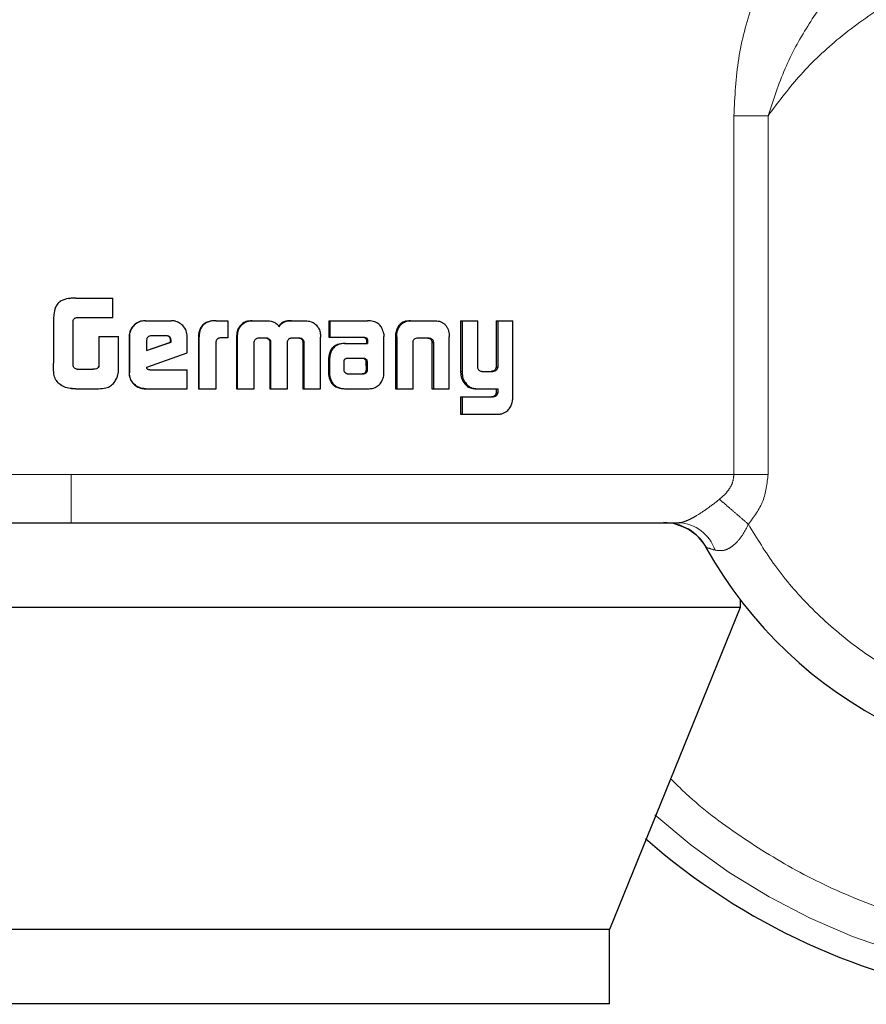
# Model space of a CAD drawing. Header units: millimetres. Extents: x 25 to 243, y 63 to 146.
# Tile 37 of 70: x 162.834 to 163.746, y 62.965 to 64.026. Entities that reach past the tile are written whole.
import ezdxf

# ---------------------------------------------------------------- set-up
doc = ezdxf.new("R2010")
doc.units = ezdxf.units.MM
doc.linetypes.add('PHANTOM', pattern=[12.7, 6.35, -1.27, 1.27, -1.27, 1.27, -1.27])

msp = doc.modelspace()

# ---------------------------------------------------------------- linework, layer by layer
at = {"color": 8, "linetype": 'PHANTOM', "lineweight": 18}
for p, q in [((163.6032, 63.9223), (163.6032, 63.5361)), ((163.6401, 63.9223), (163.6032, 63.9223)), ((163.6401, 63.5361), (163.6401, 63.9223)), ((163.2401, 63.6841), (163.2387, 63.6841)), ((163.278, 63.6779), (163.2795, 63.6779)), ((163.1666, 63.6598), (163.1677, 63.6598)), ((163.205, 63.6605), (163.2063, 63.6605)), ((163.3088, 63.6469), (163.3105, 63.6469)), ((163.3433, 63.6197), (163.3451, 63.6197)), ((162.8894, 63.5361), (161.8831, 63.5361)), ((163.6032, 63.5361), (162.8894, 63.5361)), ((163.6032, 63.5361), (163.6401, 63.5361))]:
    msp.add_line(p, q, dxfattribs=at)
at = {"color": 7, "linetype": 'Continuous', "lineweight": 25}
for p, q in [((162.8894, 63.7258), (162.8872, 63.7253)), ((162.8944, 63.726), (162.8894, 63.7258)), ((162.8944, 63.726), (162.8944, 63.726)), ((162.8944, 63.726), (162.9341, 63.726)), ((162.9341, 63.7049), (162.9341, 63.726)), ((162.8952, 63.7049), (162.9341, 63.7049)), ((162.8703, 63.7018), (162.8703, 63.6559)), ((162.8914, 63.6534), (162.8914, 63.7009)), ((162.969, 63.7016), (162.9693, 63.7016)), ((162.9693, 63.7016), (162.9971, 63.7016)), ((163.045, 63.7016), (163.0456, 63.7016)), ((163.0456, 63.7016), (163.0581, 63.7016)), ((163.0581, 63.7016), (163.0581, 63.683)), ((163.0706, 63.6939), (163.0698, 63.6939)), ((163.0843, 63.7016), (163.0851, 63.7016)), ((163.0851, 63.7016), (163.0991, 63.7016)), ((163.1266, 63.7016), (163.1275, 63.7016)), ((163.1275, 63.7016), (163.1414, 63.7016)), ((163.1669, 63.7016), (163.1669, 63.684)), ((163.1669, 63.7016), (163.168, 63.7016)), ((163.168, 63.7016), (163.168, 63.684)), ((163.168, 63.7016), (163.2085, 63.7016)), ((163.255, 63.7016), (163.2565, 63.7016)), ((163.2565, 63.7016), (163.2805, 63.7016)), ((163.3088, 63.7016), (163.3088, 63.6469)), ((163.3088, 63.7016), (163.3105, 63.7016)), ((163.3105, 63.7016), (163.3105, 63.6469)), ((163.3105, 63.7016), (163.3274, 63.7016)), ((163.3274, 63.6528), (163.3274, 63.7016)), ((163.347, 63.7016), (163.347, 63.6516)), ((163.347, 63.7016), (163.3489, 63.7016)), ((163.3489, 63.7016), (163.3489, 63.6516)), ((163.3489, 63.7016), (163.3653, 63.7016)), ((163.3653, 63.6209), (163.3653, 63.7016)), ((162.9192, 63.6844), (162.9192, 63.6537)), ((162.9192, 63.6844), (162.9193, 63.6844)), ((162.9193, 63.6844), (162.9193, 63.6537)), ((162.9193, 63.6844), (162.9404, 63.6844)), ((162.9404, 63.6531), (162.9404, 63.6844)), ((162.9518, 63.6843), (162.952, 63.6843)), ((162.9518, 63.6843), (162.9518, 63.6456)), ((162.952, 63.6843), (162.952, 63.6456)), ((162.9919, 63.6853), (162.9757, 63.6853)), ((163.0143, 63.6668), (163.0143, 63.6843)), ((163.0264, 63.6828), (163.0264, 63.6283)), ((163.0264, 63.6828), (163.0269, 63.6828)), ((163.0269, 63.6828), (163.0269, 63.6283)), ((163.0581, 63.683), (163.0501, 63.683)), ((163.0675, 63.684), (163.0675, 63.6283)), ((163.0675, 63.684), (163.0682, 63.684)), ((163.0682, 63.684), (163.0682, 63.6283)), ((163.0914, 63.683), (163.1003, 63.683)), ((163.127, 63.683), (163.1349, 63.683)), ((163.1579, 63.6283), (163.158, 63.684)), ((163.1669, 63.684), (163.168, 63.684)), ((163.168, 63.684), (163.2049, 63.684)), ((163.2262, 63.6455), (163.2263, 63.6844)), ((163.2387, 63.6841), (163.2387, 63.6283)), ((163.2389, 63.6875), (163.2403, 63.6875)), ((163.2401, 63.6841), (163.2401, 63.6283)), ((163.2631, 63.683), (163.2739, 63.683)), ((163.2964, 63.6875), (163.2967, 63.6841)), ((163.2967, 63.6283), (163.2967, 63.6841)), ((162.9705, 63.6803), (162.9705, 63.6695)), ((162.9705, 63.6695), (162.9969, 63.6784)), ((162.9705, 63.6696), (162.9965, 63.6784)), ((162.9969, 63.6802), (162.9965, 63.6802)), ((162.9965, 63.6784), (162.9965, 63.6802)), ((162.9969, 63.6784), (162.9965, 63.6784)), ((162.9969, 63.6784), (162.9969, 63.6802)), ((163.0454, 63.6283), (163.0454, 63.6791)), ((163.0865, 63.6283), (163.0863, 63.6775)), ((163.1033, 63.6783), (163.1033, 63.6283)), ((163.1033, 63.6783), (163.1042, 63.6783)), ((163.1042, 63.6783), (163.1042, 63.6283)), ((163.1224, 63.6283), (163.1224, 63.6783)), ((163.1376, 63.6817), (163.1386, 63.6817)), ((163.139, 63.6775), (163.1388, 63.6283)), ((163.139, 63.6775), (163.14, 63.6775)), ((163.14, 63.6775), (163.1398, 63.6283)), ((163.1838, 63.6772), (163.185, 63.6772)), ((163.185, 63.6772), (163.2087, 63.6772)), ((163.2073, 63.6811), (163.2073, 63.6801)), ((163.2073, 63.6811), (163.2086, 63.6811)), ((163.2073, 63.6801), (163.2086, 63.6801)), ((163.2075, 63.6791), (163.2075, 63.6772)), ((163.2075, 63.6791), (163.2087, 63.6791)), ((163.2086, 63.6811), (163.2086, 63.6801)), ((163.2087, 63.6791), (163.2087, 63.6772)), ((163.2576, 63.6283), (163.2576, 63.679)), ((163.2779, 63.679), (163.2794, 63.679)), ((163.278, 63.6779), (163.278, 63.6283)), ((163.2795, 63.6779), (163.2795, 63.6283)), ((162.9708, 63.6515), (163.0143, 63.6668)), ((163.1865, 63.6609), (163.1857, 63.6608)), ((163.1875, 63.6609), (163.1865, 63.6609)), ((163.2038, 63.661), (163.1875, 63.6609)), ((162.9192, 63.6537), (162.9193, 63.6537)), ((163.1666, 63.6598), (163.1666, 63.6449)), ((163.1677, 63.6598), (163.1677, 63.6449)), ((163.183, 63.6573), (163.183, 63.6561)), ((163.183, 63.6561), (163.183, 63.6486)), ((163.2073, 63.6487), (163.2072, 63.6568)), ((163.2084, 63.6568), (163.2072, 63.6568)), ((163.2086, 63.6487), (163.2084, 63.6568)), ((163.347, 63.6516), (163.3489, 63.6516)), ((162.8959, 63.6493), (162.9126, 63.6493)), ((162.9518, 63.6456), (162.952, 63.6456)), ((162.9739, 63.6487), (163.0143, 63.6487)), ((163.0143, 63.6283), (163.0143, 63.6487)), ((163.1666, 63.6449), (163.1677, 63.6449)), ((163.1669, 63.6416), (163.168, 63.6416)), ((163.1875, 63.6444), (163.2028, 63.6445)), ((163.1876, 63.6444), (163.204, 63.6445)), ((163.204, 63.6445), (163.2028, 63.6445)), ((163.2076, 63.6458), (163.2063, 63.6458)), ((163.2086, 63.6487), (163.2073, 63.6487)), ((163.3319, 63.6469), (163.3437, 63.6469)), ((163.343, 63.6471), (163.3448, 63.6471)), ((163.3111, 63.6366), (163.3128, 63.6366)), ((162.8883, 63.6288), (162.8894, 63.6285)), ((162.8894, 63.6285), (162.8945, 63.6283)), ((162.8945, 63.6283), (162.8945, 63.6283)), ((162.8945, 63.6283), (162.9188, 63.6283)), ((162.9693, 63.6283), (162.969, 63.6283)), ((162.9693, 63.6283), (163.0143, 63.6283)), ((163.0264, 63.6283), (163.0269, 63.6283)), ((163.0269, 63.6283), (163.0454, 63.6283)), ((163.0675, 63.6283), (163.0682, 63.6283)), ((163.0682, 63.6283), (163.0865, 63.6283)), ((163.1033, 63.6283), (163.1042, 63.6283)), ((163.1042, 63.6283), (163.1224, 63.6283)), ((163.1388, 63.6283), (163.1398, 63.6283)), ((163.1398, 63.6283), (163.1579, 63.6283)), ((163.1847, 63.6283), (163.1859, 63.6283)), ((163.1859, 63.6283), (163.2103, 63.6283)), ((163.2387, 63.6283), (163.2401, 63.6283)), ((163.2401, 63.6283), (163.2576, 63.6283)), ((163.278, 63.6283), (163.2795, 63.6283)), ((163.2795, 63.6283), (163.2967, 63.6283)), ((163.3088, 63.6195), (163.3088, 63.6009)), ((163.3088, 63.6195), (163.3105, 63.6195)), ((163.3105, 63.6195), (163.3105, 63.6009)), ((163.3105, 63.6195), (163.3441, 63.6195)), ((163.3255, 63.6283), (163.3273, 63.6283)), ((163.3273, 63.6283), (163.3489, 63.6283)), ((163.347, 63.6283), (163.347, 63.624)), ((163.347, 63.624), (163.3489, 63.624)), ((163.3489, 63.6283), (163.3489, 63.624)), ((163.3088, 63.6009), (163.3105, 63.6009)), ((163.3105, 63.6009), (163.3497, 63.6009)), ((163.6101, 63.4012), (163.6101, 63.3927)), ((163.6101, 63.3927), (162.074, 63.3927)), ((163.6101, 63.3927), (163.4691, 63.0457)), ((163.4691, 63.0457), (162.1954, 63.0457)), ((163.4691, 62.9657), (163.4691, 63.0457)), ((163.4691, 62.9657), (162.1954, 62.9657))]:
    msp.add_line(p, q, dxfattribs=at)
for centre, radius, start, end in [((163.9825, 63.6853), 0.4685, 209.1217, 56.7142), ((163.9825, 63.6853), 0.72, 228.7799, 0), ((163.5278, 63.432), 0.0521, 29.1217, 90)]:
    msp.add_arc(centre, radius, start, end, dxfattribs=at)
at = {"color": 8, "linetype": 'PHANTOM', "lineweight": 18}
for centre, radius, start, end in [((163.9825, 63.6853), 0.6941, 227.9991, 0), ((163.5418, 63.4407), 0.0434, 18.5505, 87.0794)]:
    msp.add_arc(centre, radius, start, end, dxfattribs=at)
for points, knots in [([(163.6766, 64.1315), (163.6659, 64.1195), (163.6445, 64.0954), (163.6218, 64.0423), (163.6064, 63.9842), (163.6043, 63.943), (163.6032, 63.9223)], [0, 0, 0, 0, 0.250123, 0.49933, 0.749124, 1, 1, 1, 1]), ([(163.6189, 63.4823), (163.6281, 63.4672), (163.6473, 63.4357), (163.6852, 63.3918), (163.7321, 63.3505), (163.7889, 63.3145), (163.8546, 63.2868), (163.9274, 63.2702), (164.0044, 63.267), (164.0819, 63.2784), (164.1556, 63.3039), (164.2221, 63.3419), (164.2786, 63.3895), (164.3237, 63.4434), (164.3573, 63.5002), (164.3802, 63.5571), (164.3936, 63.6121), (164.3995, 63.6652), (164.3988, 63.7186), (164.3906, 63.7746), (164.3734, 63.8336), (164.3454, 63.8934), (164.3056, 63.9513), (164.2539, 64.0041), (164.1914, 64.0483), (164.1204, 64.0808), (164.0444, 64.0995), (163.9675, 64.1038), (163.8934, 64.0942), (163.8253, 64.073), (163.7654, 64.0426), (163.7147, 64.006), (163.6728, 63.966), (163.6507, 63.9364), (163.6401, 63.9223)], [0, 0, 0, 0, 0.024626, 0.0514547, 0.0805019, 0.1116879, 0.1448108, 0.1795312, 0.2153766, 0.2517698, 0.2880766, 0.3236733, 0.3580061, 0.3906367, 0.4212629, 0.4497184, 0.4759511, 0.4999983, 0.5240599, 0.5503076, 0.5787781, 0.6094189, 0.6420623, 0.676405, 0.7120086, 0.7483182, 0.7847099, 0.8205498, 0.8552607, 0.8883711, 0.9195433, 0.9485756, 0.9753887, 1, 1, 1, 1]), ([(163.6401, 63.9223), (163.6457, 63.9395), (163.6568, 63.9733), (163.6816, 64.0188), (163.71, 64.0588), (163.7326, 64.078), (163.7436, 64.0874)], [0, 0, 0, 0, 0.265016, 0.521285, 0.766878, 1, 1, 1, 1]), ([(164.6373, 63.6853), (164.6368, 63.6659), (164.6358, 63.6259), (164.6271, 63.5645), (164.6117, 63.4993), (164.5875, 63.4309), (164.5529, 63.3602), (164.5109, 63.296), (164.4636, 63.2393), (164.4132, 63.1903), (164.3554, 63.1453), (164.2907, 63.1058), (164.2198, 63.0733), (164.1437, 63.0489), (164.064, 63.0339), (163.9825, 63.0288), (163.901, 63.0339), (163.8213, 63.0489), (163.7453, 63.0733), (163.6742, 63.1058), (163.6098, 63.1456), (163.5635, 63.1801), (163.5407, 63.2028), (163.5351, 63.2083)], [0, 0, 0, 0, 0.038195, 0.078918, 0.122126, 0.17013, 0.221696, 0.276885, 0.320981, 0.367142, 0.415234, 0.465064, 0.516374, 0.568856, 0.622148, 0.675856, 0.729563, 0.782855, 0.835338, 0.886648, 0.936478, 0.98457, 1, 1, 1, 1]), ([(162.8894, 63.484), (162.8894, 63.4849), (162.8894, 63.4869), (162.8894, 63.5009), (162.8894, 63.5184), (162.8894, 63.5304), (162.8894, 63.5361)], [0, 0, 0, 0, 0.270257, 0.562425, 0.789735, 1, 1, 1, 1]), ([(163.5877, 63.5092), (163.59, 63.5111), (163.5942, 63.5148), (163.5992, 63.5214), (163.6026, 63.5285), (163.603, 63.5336), (163.6032, 63.5361)], [0, 0, 0, 0, 0.276698, 0.532906, 0.771964, 1, 1, 1, 1]), ([(163.6189, 63.4823), (163.6249, 63.4904), (163.6368, 63.5063), (163.639, 63.5262), (163.6401, 63.5361)], [0, 0, 0, 0, 0.500878, 1, 1, 1, 1]), ([(163.5441, 63.484), (163.5451, 63.4841), (163.5473, 63.4843), (163.5516, 63.4857), (163.5566, 63.488), (163.5643, 63.4922), (163.5751, 63.4994), (163.5834, 63.5058), (163.5877, 63.5092)], [0, 0, 0, 0, 0.118399, 0.234245, 0.350613, 0.46902, 0.720979, 1, 1, 1, 1]), ([(163.5877, 63.5092), (163.5897, 63.5075), (163.5937, 63.5041), (163.6014, 63.4974), (163.61, 63.4901), (163.616, 63.4849), (163.6189, 63.4823)], [0, 0, 0, 0, 0.246736, 0.499995, 0.753272, 1, 1, 1, 1]), ([(163.583, 63.4545), (163.5861, 63.454), (163.5908, 63.4533), (163.5976, 63.456), (163.6041, 63.4603), (163.612, 63.4689), (163.6166, 63.4777), (163.6189, 63.4823)], [0, 0, 0, 0, 0.248996, 0.369437, 0.488626, 0.733643, 1, 1, 1, 1]), ([(163.5733, 63.4573), (163.5734, 63.4573), (163.5737, 63.4572), (163.5762, 63.4565), (163.5803, 63.4553), (163.583, 63.4545)], [0, 0, 0, 0, 0.243934, 0.491199, 1, 1, 1, 1])]:
    msp.add_open_spline(points, degree=3, knots=knots, dxfattribs=at)
at = {"color": 7, "linetype": 'Continuous', "lineweight": 25}
for points, knots in [([(162.8944, 63.726), (162.8917, 63.7259), (162.8863, 63.7257), (162.8794, 63.7238), (162.8747, 63.7202), (162.8718, 63.715), (162.8705, 63.7087), (162.8704, 63.7039), (162.8703, 63.7018)], [0, 0, 0, 0, 0.202656, 0.40729, 0.523057, 0.638649, 0.845679, 1, 1, 1, 1]), ([(162.8872, 63.7255), (162.8872, 63.7255), (162.8872, 63.7255), (162.8872, 63.7255), (162.8872, 63.7255)], [0, 0, 0, 0, 0.5000006, 1, 1, 1, 1]), ([(162.8914, 63.7009), (162.8915, 63.7016), (162.8918, 63.7027), (162.8927, 63.7039), (162.8938, 63.7047), (162.8947, 63.7049), (162.8952, 63.7049)], [0, 0, 0, 0, 0.336285, 0.55041, 0.765339, 1, 1, 1, 1]), ([(162.969, 63.7016), (162.9668, 63.7014), (162.9624, 63.701), (162.9571, 63.6972), (162.9533, 63.6923), (162.9519, 63.6878), (162.9518, 63.685), (162.9518, 63.6843)], [0, 0, 0, 0, 0.241647, 0.484832, 0.698278, 0.917564, 1, 1, 1, 1]), ([(162.9693, 63.7016), (162.9671, 63.7014), (162.9627, 63.701), (162.9573, 63.6972), (162.9535, 63.6923), (162.9521, 63.6877), (162.952, 63.685), (162.952, 63.6843)], [0, 0, 0, 0, 0.242859, 0.487165, 0.701514, 0.919935, 1, 1, 1, 1]), ([(163.0143, 63.6843), (163.0141, 63.6865), (163.0137, 63.691), (163.0099, 63.6963), (163.005, 63.7001), (163.0005, 63.7015), (162.9978, 63.7016), (162.9971, 63.7016)], [0, 0, 0, 0, 0.2428, 0.48699, 0.70085, 0.920379, 1, 1, 1, 1]), ([(163.045, 63.7016), (163.0423, 63.7015), (163.038, 63.7012), (163.0325, 63.6986), (163.0292, 63.695), (163.0267, 63.6897), (163.0265, 63.6855), (163.0264, 63.6828)], [0, 0, 0, 0, 0.264533, 0.426959, 0.5904, 0.738799, 1, 1, 1, 1]), ([(163.0456, 63.7016), (163.0429, 63.7015), (163.0386, 63.7012), (163.0331, 63.6986), (163.0297, 63.695), (163.0273, 63.6896), (163.0271, 63.6854), (163.0269, 63.6828)], [0, 0, 0, 0, 0.266694, 0.429115, 0.59254, 0.740995, 1, 1, 1, 1]), ([(163.0698, 63.6939), (163.0692, 63.6927), (163.0681, 63.6906), (163.0676, 63.6872), (163.0675, 63.6851), (163.0675, 63.684)], [0, 0, 0, 0, 0.391792, 0.692706, 1, 1, 1, 1]), ([(163.0706, 63.6939), (163.0699, 63.6927), (163.0688, 63.6906), (163.0683, 63.6871), (163.0682, 63.6851), (163.0682, 63.684)], [0, 0, 0, 0, 0.395703, 0.694714, 1, 1, 1, 1]), ([(163.0843, 63.7016), (163.0821, 63.7014), (163.0782, 63.7011), (163.0731, 63.6982), (163.0709, 63.6953), (163.0698, 63.6939)], [0, 0, 0, 0, 0.384091, 0.690353, 1, 1, 1, 1]), ([(163.0706, 63.6939), (163.072, 63.6958), (163.0747, 63.6991), (163.0801, 63.7013), (163.0835, 63.7015), (163.0851, 63.7016)], [0, 0, 0, 0, 0.406326, 0.724504, 1, 1, 1, 1]), ([(163.0991, 63.7016), (163.1017, 63.7015), (163.1057, 63.7012), (163.1105, 63.6987), (163.1124, 63.6965), (163.1133, 63.6953), (163.1133, 63.6951)], [0, 0, 0, 0, 0.483239, 0.726049, 0.970008, 1, 1, 1, 1]), ([(163.1266, 63.7016), (163.1238, 63.7015), (163.1198, 63.7012), (163.1148, 63.6986), (163.1132, 63.6963), (163.1125, 63.6951)], [0, 0, 0, 0, 0.500073, 0.750189, 1, 1, 1, 1]), ([(163.1133, 63.6951), (163.1141, 63.6963), (163.1157, 63.6986), (163.1207, 63.7012), (163.1248, 63.7015), (163.1275, 63.7016)], [0, 0, 0, 0, 0.249446, 0.499546, 1, 1, 1, 1]), ([(163.1414, 63.7016), (163.1436, 63.7014), (163.1474, 63.7011), (163.1525, 63.6982), (163.1546, 63.6953), (163.1556, 63.6939)], [0, 0, 0, 0, 0.385665, 0.692126, 1, 1, 1, 1]), ([(163.1556, 63.6939), (163.1564, 63.6924), (163.1575, 63.69), (163.1579, 63.6866), (163.158, 63.6849), (163.158, 63.684)], [0, 0, 0, 0, 0.499156, 0.74951, 1, 1, 1, 1]), ([(163.2115, 63.7013), (163.211, 63.7014), (163.21, 63.7016), (163.209, 63.7016), (163.2085, 63.7016)], [0, 0, 0, 0, 0.499779, 1, 1, 1, 1]), ([(163.226, 63.6876), (163.2255, 63.6897), (163.2247, 63.6932), (163.2216, 63.6974), (163.2173, 63.7002), (163.2137, 63.7009), (163.2115, 63.7013)], [0, 0, 0, 0, 0.282937, 0.488466, 0.693697, 1, 1, 1, 1]), ([(163.255, 63.7016), (163.2525, 63.7014), (163.2485, 63.7012), (163.2437, 63.6982), (163.2406, 63.6942), (163.2394, 63.6904), (163.239, 63.688), (163.2389, 63.6875)], [0, 0, 0, 0, 0.32828, 0.51587, 0.703928, 0.942659, 1, 1, 1, 1]), ([(163.2403, 63.6875), (163.2408, 63.6896), (163.2415, 63.6933), (163.2445, 63.6976), (163.2486, 63.7005), (163.2528, 63.7015), (163.2556, 63.7016), (163.2565, 63.7016)], [0, 0, 0, 0, 0.259945, 0.44743, 0.63532, 0.880865, 1, 1, 1, 1]), ([(163.2805, 63.7016), (163.2824, 63.7015), (163.2853, 63.7014), (163.2889, 63.6999), (163.2913, 63.6983), (163.2933, 63.6961), (163.2954, 63.6926), (163.296, 63.6895), (163.2964, 63.6875)], [0, 0, 0, 0, 0.250365, 0.37569, 0.500842, 0.622429, 0.750741, 1, 1, 1, 1]), ([(162.9757, 63.6853), (162.975, 63.6852), (162.9736, 63.6851), (162.9719, 63.6839), (162.9708, 63.6824), (162.9706, 63.6811), (162.9705, 63.6804), (162.9705, 63.6803)], [0, 0, 0, 0, 0.271901, 0.519338, 0.755418, 0.965091, 1, 1, 1, 1]), ([(162.9965, 63.6802), (162.9965, 63.6811), (162.9964, 63.6824), (162.9955, 63.6839), (162.9944, 63.6848), (162.9931, 63.6852), (162.9921, 63.6853), (162.9915, 63.6853)], [0, 0, 0, 0, 0.317516, 0.474576, 0.632207, 0.786484, 1, 1, 1, 1]), ([(162.9969, 63.6802), (162.9969, 63.681), (162.9968, 63.6822), (162.9961, 63.6837), (162.9951, 63.6846), (162.9937, 63.6852), (162.9926, 63.6853), (162.9919, 63.6853)], [0, 0, 0, 0, 0.273323, 0.436222, 0.600451, 0.74961, 1, 1, 1, 1]), ([(163.0501, 63.683), (163.0495, 63.6829), (163.0482, 63.6827), (163.0467, 63.6819), (163.0458, 63.6808), (163.0454, 63.6799), (163.0454, 63.6793), (163.0454, 63.6791)], [0, 0, 0, 0, 0.278862, 0.561721, 0.735003, 0.908892, 1, 1, 1, 1]), ([(163.0864, 63.6787), (163.0867, 63.6796), (163.0871, 63.6809), (163.0884, 63.6823), (163.0898, 63.6829), (163.0909, 63.683), (163.0914, 63.683)], [0, 0, 0, 0, 0.36907, 0.567855, 0.766442, 1, 1, 1, 1]), ([(163.0994, 63.683), (163.1001, 63.6828), (163.1012, 63.6824), (163.1025, 63.6813), (163.1031, 63.6801), (163.1033, 63.679), (163.1033, 63.6784), (163.1033, 63.6783)], [0, 0, 0, 0, 0.326846, 0.527966, 0.72927, 0.942533, 1, 1, 1, 1]), ([(163.1003, 63.683), (163.101, 63.6828), (163.1021, 63.6824), (163.1033, 63.6813), (163.104, 63.6801), (163.1041, 63.679), (163.1042, 63.6784), (163.1042, 63.6783)], [0, 0, 0, 0, 0.326435, 0.52757, 0.728914, 0.941305, 1, 1, 1, 1]), ([(163.1224, 63.6783), (163.1224, 63.679), (163.1225, 63.6801), (163.1234, 63.6815), (163.1243, 63.6822), (163.1249, 63.6825), (163.1251, 63.6826)], [0, 0, 0, 0, 0.369251, 0.615226, 0.860726, 1, 1, 1, 1]), ([(163.1251, 63.6826), (163.1253, 63.6827), (163.1257, 63.6828), (163.1264, 63.683), (163.1268, 63.683), (163.127, 63.683)], [0, 0, 0, 0, 0.337612, 0.66735, 1, 1, 1, 1]), ([(163.1339, 63.683), (163.1345, 63.683), (163.1354, 63.683), (163.1367, 63.6825), (163.1373, 63.682), (163.1376, 63.6817)], [0, 0, 0, 0, 0.379898, 0.7003415, 1, 1, 1, 1]), ([(163.1349, 63.683), (163.1354, 63.683), (163.1363, 63.683), (163.1377, 63.6826), (163.1383, 63.682), (163.1386, 63.6817)], [0, 0, 0, 0, 0.344341, 0.692472, 1, 1, 1, 1]), ([(163.2036, 63.684), (163.2044, 63.6838), (163.2056, 63.6836), (163.2067, 63.6826), (163.2072, 63.6818), (163.2073, 63.6813), (163.2073, 63.6811)], [0, 0, 0, 0, 0.480039, 0.711926, 0.875262, 1, 1, 1, 1]), ([(163.2049, 63.684), (163.2053, 63.6839), (163.2061, 63.6837), (163.2072, 63.6832), (163.208, 63.6825), (163.2084, 63.6818), (163.2085, 63.6814), (163.2086, 63.6811)], [0, 0, 0, 0, 0.264972, 0.531992, 0.718666, 0.867109, 1, 1, 1, 1]), ([(163.226, 63.6876), (163.2261, 63.6873), (163.2262, 63.6866), (163.2262, 63.6856), (163.2263, 63.6848), (163.2263, 63.6844)], [0, 0, 0, 0, 0.308509, 0.616891, 1, 1, 1, 1]), ([(163.2389, 63.6875), (163.2389, 63.687), (163.2387, 63.6858), (163.2387, 63.6847), (163.2387, 63.6841)], [0, 0, 0, 0, 0.500079, 1, 1, 1, 1]), ([(163.2401, 63.6841), (163.2401, 63.6844), (163.2401, 63.6851), (163.2402, 63.6862), (163.2403, 63.6871), (163.2403, 63.6875)], [0, 0, 0, 0, 0.291996, 0.584096, 1, 1, 1, 1]), ([(163.2576, 63.679), (163.2577, 63.6796), (163.2579, 63.6807), (163.2589, 63.6818), (163.2602, 63.6827), (163.2617, 63.683), (163.2627, 63.683), (163.2631, 63.683)], [0, 0, 0, 0, 0.237906, 0.403506, 0.568025, 0.841464, 1, 1, 1, 1]), ([(163.2724, 63.683), (163.2732, 63.683), (163.2745, 63.6829), (163.2762, 63.6821), (163.2772, 63.681), (163.2777, 63.6799), (163.2778, 63.6792), (163.2779, 63.679)], [0, 0, 0, 0, 0.3450919, 0.5395509, 0.735437, 0.9070606, 1, 1, 1, 1]), ([(163.2739, 63.683), (163.2745, 63.683), (163.2757, 63.683), (163.2773, 63.6824), (163.2785, 63.6814), (163.2792, 63.6802), (163.2793, 63.6794), (163.2794, 63.679)], [0, 0, 0, 0, 0.2476676, 0.4976683, 0.672692, 0.8482039, 1, 1, 1, 1]), ([(163.0863, 63.6775), (163.0863, 63.6776), (163.0863, 63.6778), (163.0864, 63.6782), (163.0864, 63.6785), (163.0864, 63.6787)], [0, 0, 0, 0, 0.259999, 0.518893, 1, 1, 1, 1]), ([(163.1376, 63.6817), (163.138, 63.6812), (163.1387, 63.6802), (163.1389, 63.6787), (163.139, 63.6777), (163.139, 63.6775)], [0, 0, 0, 0, 0.365392, 0.814866, 1, 1, 1, 1]), ([(163.1386, 63.6817), (163.139, 63.6812), (163.1397, 63.6803), (163.1399, 63.6787), (163.1399, 63.6778), (163.14, 63.6775)], [0, 0, 0, 0, 0.3649175, 0.8119738, 1, 1, 1, 1]), ([(163.1838, 63.6772), (163.1812, 63.677), (163.1769, 63.6767), (163.1718, 63.6735), (163.1686, 63.6697), (163.1669, 63.6649), (163.1667, 63.6616), (163.1666, 63.6598)], [0, 0, 0, 0, 0.286487, 0.465488, 0.644793, 0.814105, 1, 1, 1, 1]), ([(163.185, 63.6772), (163.1823, 63.677), (163.1781, 63.6767), (163.1729, 63.6735), (163.1697, 63.6697), (163.168, 63.6649), (163.1678, 63.6615), (163.1677, 63.6598)], [0, 0, 0, 0, 0.288805, 0.467628, 0.646798, 0.815996, 1, 1, 1, 1]), ([(163.2073, 63.6801), (163.2073, 63.68), (163.2074, 63.6798), (163.2075, 63.6794), (163.2075, 63.6792), (163.2075, 63.6791)], [0, 0, 0, 0, 0.35622, 0.675618, 1, 1, 1, 1]), ([(163.2086, 63.6801), (163.2086, 63.68), (163.2087, 63.6798), (163.2087, 63.6794), (163.2087, 63.6792), (163.2087, 63.6791)], [0, 0, 0, 0, 0.359406, 0.67777, 1, 1, 1, 1]), ([(163.2779, 63.679), (163.2779, 63.6789), (163.2779, 63.6786), (163.278, 63.6783), (163.278, 63.678), (163.278, 63.6779)], [0, 0, 0, 0, 0.3571449, 0.6759437, 1, 1, 1, 1]), ([(163.2794, 63.679), (163.2794, 63.6789), (163.2795, 63.6786), (163.2795, 63.6783), (163.2795, 63.678), (163.2795, 63.6779)], [0, 0, 0, 0, 0.357352, 0.675981, 1, 1, 1, 1]), ([(163.205, 63.6605), (163.2047, 63.6606), (163.2041, 63.6609), (163.2033, 63.661), (163.2028, 63.661), (163.2026, 63.661)], [0, 0, 0, 0, 0.437638, 0.717268, 1, 1, 1, 1]), ([(163.2063, 63.6605), (163.2059, 63.6606), (163.2054, 63.6609), (163.2045, 63.661), (163.2041, 63.661), (163.2038, 63.661)], [0, 0, 0, 0, 0.435977, 0.716465, 1, 1, 1, 1]), ([(162.8753, 63.6348), (162.874, 63.6364), (162.8714, 63.6395), (162.8703, 63.6471), (162.8703, 63.6525), (162.8703, 63.6559)], [0, 0, 0, 0, 0.266934, 0.537098, 1, 1, 1, 1]), ([(162.8919, 63.6519), (162.8918, 63.6521), (162.8917, 63.6524), (162.8915, 63.6529), (162.8914, 63.6532), (162.8914, 63.6534)], [0, 0, 0, 0, 0.335065, 0.666682, 1, 1, 1, 1]), ([(162.8959, 63.6493), (162.8954, 63.6494), (162.8943, 63.6497), (162.8928, 63.6505), (162.8922, 63.6514), (162.8919, 63.6519)], [0, 0, 0, 0, 0.335109, 0.673334, 1, 1, 1, 1]), ([(162.9192, 63.6537), (162.919, 63.6528), (162.9188, 63.6516), (162.9178, 63.6504), (162.9162, 63.6495), (162.9144, 63.6493), (162.913, 63.6493), (162.9125, 63.6493)], [0, 0, 0, 0, 0.273223, 0.402331, 0.531294, 0.855192, 1, 1, 1, 1]), ([(162.9193, 63.6537), (162.9191, 63.6528), (162.9189, 63.6516), (162.9178, 63.6503), (162.9162, 63.6495), (162.9144, 63.6493), (162.913, 63.6493), (162.9126, 63.6493)], [0, 0, 0, 0, 0.275871, 0.4049, 0.533725, 0.866551, 1, 1, 1, 1]), ([(162.9385, 63.6398), (162.9389, 63.6409), (162.9398, 63.6431), (162.9404, 63.6476), (162.9404, 63.6509), (162.9404, 63.6531)], [0, 0, 0, 0, 0.259633, 0.509348, 1, 1, 1, 1]), ([(162.9739, 63.6487), (162.9733, 63.6487), (162.9725, 63.6487), (162.9716, 63.6492), (162.9712, 63.6497), (162.9709, 63.6504), (162.9708, 63.6511), (162.9708, 63.6515)], [0, 0, 0, 0, 0.368797, 0.510028, 0.608763, 0.738439, 1, 1, 1, 1]), ([(163.1857, 63.6608), (163.1854, 63.6607), (163.1847, 63.6606), (163.184, 63.66), (163.1833, 63.6591), (163.1831, 63.6581), (163.183, 63.6574), (163.183, 63.6573)], [0, 0, 0, 0, 0.216608, 0.3999, 0.583016, 0.90124, 1, 1, 1, 1]), ([(163.2072, 63.6568), (163.2072, 63.6572), (163.2072, 63.6579), (163.207, 63.6587), (163.2067, 63.6594), (163.2059, 63.6599), (163.2053, 63.6603), (163.205, 63.6605)], [0, 0, 0, 0, 0.2636108, 0.4119118, 0.5159955, 0.7407992, 1, 1, 1, 1]), ([(163.2084, 63.6568), (163.2084, 63.6572), (163.2084, 63.6579), (163.2083, 63.6587), (163.208, 63.6594), (163.2072, 63.6599), (163.2066, 63.6603), (163.2063, 63.6605)], [0, 0, 0, 0, 0.263219, 0.411022, 0.51495, 0.737382, 1, 1, 1, 1]), ([(163.3319, 63.6469), (163.3313, 63.647), (163.3302, 63.647), (163.329, 63.6478), (163.328, 63.649), (163.3275, 63.6507), (163.3274, 63.652), (163.3274, 63.6528)], [0, 0, 0, 0, 0.2316142, 0.3868703, 0.5428267, 0.7448173, 1, 1, 1, 1]), ([(163.347, 63.6516), (163.3469, 63.6508), (163.3466, 63.6496), (163.3456, 63.6483), (163.3444, 63.6474), (163.3435, 63.6472), (163.343, 63.6471)], [0, 0, 0, 0, 0.313466, 0.530398, 0.747718, 1, 1, 1, 1]), ([(163.3489, 63.6516), (163.3487, 63.6509), (163.3485, 63.6497), (163.3475, 63.6483), (163.3463, 63.6474), (163.3453, 63.6472), (163.3448, 63.6471)], [0, 0, 0, 0, 0.292503, 0.511558, 0.731221, 1, 1, 1, 1]), ([(162.9188, 63.6283), (162.9215, 63.6284), (162.926, 63.6287), (162.932, 63.6311), (162.936, 63.635), (162.9377, 63.6382), (162.9385, 63.6398)], [0, 0, 0, 0, 0.331209, 0.554459, 0.778899, 1, 1, 1, 1]), ([(162.9518, 63.6456), (162.952, 63.6434), (162.9524, 63.6389), (162.9562, 63.6335), (162.9611, 63.6298), (162.9656, 63.6284), (162.9683, 63.6283), (162.969, 63.6283)], [0, 0, 0, 0, 0.245164, 0.492131, 0.703189, 0.921916, 1, 1, 1, 1]), ([(162.9693, 63.6283), (162.9671, 63.6285), (162.9626, 63.629), (162.9572, 63.6328), (162.9534, 63.6378), (162.9521, 63.6423), (162.952, 63.6449), (162.952, 63.6456)], [0, 0, 0, 0, 0.246549, 0.494887, 0.706888, 0.924846, 1, 1, 1, 1]), ([(163.1666, 63.6449), (163.1666, 63.6443), (163.1667, 63.6432), (163.1668, 63.6421), (163.1669, 63.6416)], [0, 0, 0, 0, 0.500061, 1, 1, 1, 1]), ([(163.1669, 63.6416), (163.1675, 63.6393), (163.1685, 63.6354), (163.1724, 63.6314), (163.1773, 63.6289), (163.1816, 63.6284), (163.1844, 63.6283), (163.1847, 63.6283)], [0, 0, 0, 0, 0.283017, 0.470354, 0.656875, 0.960232, 1, 1, 1, 1]), ([(163.1677, 63.6449), (163.1677, 63.6445), (163.1677, 63.6439), (163.1678, 63.6428), (163.1679, 63.642), (163.168, 63.6416)], [0, 0, 0, 0, 0.304943, 0.610077, 1, 1, 1, 1]), ([(163.168, 63.6416), (163.1686, 63.6393), (163.1696, 63.6354), (163.1735, 63.6314), (163.1784, 63.6289), (163.1828, 63.6284), (163.1855, 63.6283), (163.1859, 63.6283)], [0, 0, 0, 0, 0.281028, 0.468274, 0.654658, 0.958996, 1, 1, 1, 1]), ([(163.183, 63.6486), (163.1831, 63.6483), (163.1831, 63.6475), (163.1836, 63.6467), (163.1839, 63.6462), (163.184, 63.6461)], [0, 0, 0, 0, 0.394755, 0.861061, 1, 1, 1, 1]), ([(163.184, 63.6461), (163.1843, 63.6458), (163.1849, 63.6452), (163.1859, 63.6447), (163.1864, 63.6446), (163.1867, 63.6445)], [0, 0, 0, 0, 0.467598, 0.730612, 1, 1, 1, 1]), ([(163.1867, 63.6445), (163.1868, 63.6445), (163.187, 63.6444), (163.1873, 63.6444), (163.1875, 63.6444), (163.1876, 63.6444)], [0, 0, 0, 0, 0.360536, 0.678061, 1, 1, 1, 1]), ([(163.2028, 63.6445), (163.2032, 63.6445), (163.2041, 63.6445), (163.2053, 63.645), (163.206, 63.6456), (163.2063, 63.6458)], [0, 0, 0, 0, 0.3395436, 0.6810044, 1, 1, 1, 1]), ([(163.204, 63.6445), (163.2045, 63.6445), (163.2053, 63.6445), (163.2066, 63.645), (163.2072, 63.6456), (163.2076, 63.6458)], [0, 0, 0, 0, 0.340338, 0.682733, 1, 1, 1, 1]), ([(163.2063, 63.6458), (163.2065, 63.6461), (163.2069, 63.6467), (163.2072, 63.6477), (163.2073, 63.6484), (163.2073, 63.6487)], [0, 0, 0, 0, 0.332426, 0.667595, 1, 1, 1, 1]), ([(163.2076, 63.6458), (163.2077, 63.6461), (163.2081, 63.6467), (163.2085, 63.6477), (163.2086, 63.6484), (163.2086, 63.6487)], [0, 0, 0, 0, 0.332269, 0.667209, 1, 1, 1, 1]), ([(163.2103, 63.6283), (163.2125, 63.6285), (163.2165, 63.629), (163.2214, 63.6324), (163.2246, 63.6369), (163.2256, 63.6404), (163.226, 63.6421)], [0, 0, 0, 0, 0.296799, 0.534182, 0.771644, 1, 1, 1, 1]), ([(163.226, 63.6421), (163.2261, 63.6425), (163.2262, 63.6431), (163.2262, 63.6443), (163.2262, 63.6451), (163.2262, 63.6455)], [0, 0, 0, 0, 0.294998, 0.589906, 1, 1, 1, 1]), ([(163.3088, 63.6469), (163.3089, 63.6456), (163.309, 63.6431), (163.3096, 63.6396), (163.3106, 63.6376), (163.3111, 63.6366)], [0, 0, 0, 0, 0.372637, 0.679195, 1, 1, 1, 1]), ([(163.3105, 63.6469), (163.3105, 63.6456), (163.3106, 63.6431), (163.3113, 63.6396), (163.3123, 63.6376), (163.3128, 63.6366)], [0, 0, 0, 0, 0.376272, 0.681046, 1, 1, 1, 1]), ([(163.343, 63.6471), (163.3428, 63.647), (163.3426, 63.647), (163.3423, 63.6469), (163.3421, 63.6469), (163.3419, 63.6469)], [0, 0, 0, 0, 0.357193, 0.677681, 1, 1, 1, 1]), ([(163.3448, 63.6471), (163.3446, 63.647), (163.3444, 63.647), (163.3441, 63.6469), (163.3439, 63.6469), (163.3437, 63.6469)], [0, 0, 0, 0, 0.359518, 0.678887, 1, 1, 1, 1]), ([(162.8945, 63.6283), (162.8918, 63.6284), (162.887, 63.6285), (162.8801, 63.6304), (162.8768, 63.6334), (162.8753, 63.6348)], [0, 0, 0, 0, 0.383468, 0.700504, 1, 1, 1, 1]), ([(162.8858, 63.629), (162.8858, 63.629), (162.8858, 63.629), (162.8858, 63.629), (162.8858, 63.629)], [0, 0, 0, 0, 0.499853, 1, 1, 1, 1]), ([(163.3111, 63.6366), (163.3127, 63.6344), (163.3152, 63.6308), (163.3207, 63.6285), (163.3239, 63.6284), (163.3255, 63.6283)], [0, 0, 0, 0, 0.4293077, 0.7161945, 1, 1, 1, 1]), ([(163.3128, 63.6366), (163.3144, 63.6344), (163.3169, 63.6307), (163.3225, 63.6285), (163.3257, 63.6284), (163.3273, 63.6283)], [0, 0, 0, 0, 0.432502, 0.722613, 1, 1, 1, 1]), ([(163.3433, 63.6197), (163.3432, 63.6196), (163.343, 63.6196), (163.3427, 63.6195), (163.3425, 63.6195), (163.3423, 63.6195)], [0, 0, 0, 0, 0.353799, 0.674585, 1, 1, 1, 1]), ([(163.347, 63.624), (163.3469, 63.6233), (163.3466, 63.622), (163.3455, 63.6207), (163.3444, 63.62), (163.3436, 63.6198), (163.3433, 63.6197)], [0, 0, 0, 0, 0.35295, 0.590207, 0.826657, 1, 1, 1, 1]), ([(163.3451, 63.6197), (163.345, 63.6196), (163.3448, 63.6196), (163.3445, 63.6195), (163.3443, 63.6195), (163.3441, 63.6195)], [0, 0, 0, 0, 0.3557075, 0.6755199, 1, 1, 1, 1]), ([(163.3489, 63.624), (163.3487, 63.6234), (163.3484, 63.6222), (163.3475, 63.6208), (163.3463, 63.6201), (163.3455, 63.6198), (163.3451, 63.6197)], [0, 0, 0, 0, 0.316258, 0.554887, 0.793066, 1, 1, 1, 1]), ([(163.3651, 63.6172), (163.3651, 63.6176), (163.3652, 63.6182), (163.3653, 63.6195), (163.3653, 63.6203), (163.3653, 63.6209)], [0, 0, 0, 0, 0.275153, 0.550531, 1, 1, 1, 1]), ([(163.3531, 63.6013), (163.3551, 63.6021), (163.3586, 63.6034), (163.3622, 63.6076), (163.3642, 63.6123), (163.3648, 63.6156), (163.3651, 63.6172)], [0, 0, 0, 0, 0.315385, 0.54561, 0.774803, 1, 1, 1, 1]), ([(163.3497, 63.6009), (163.35, 63.601), (163.3506, 63.601), (163.3518, 63.601), (163.3526, 63.6012), (163.3531, 63.6013)], [0, 0, 0, 0, 0.260134, 0.520343, 1, 1, 1, 1]), ([(161.9352, 63.484), (161.9366, 63.484), (161.9394, 63.484), (161.9622, 63.484), (161.9975, 63.484), (162.045, 63.484), (162.1025, 63.484), (162.1681, 63.484), (162.2395, 63.484), (162.3222, 63.484), (162.4157, 63.484), (162.5187, 63.484), (162.6183, 63.484), (162.7133, 63.484), (162.8029, 63.484), (162.8612, 63.484), (162.8894, 63.484)], [0, 0, 0, 0, 0.079465, 0.158317, 0.235969, 0.31189, 0.385617, 0.456774, 0.525075, 0.590319, 0.671985, 0.748283, 0.819301, 0.883239, 0.943491, 1, 1, 1, 1]), ([(162.8894, 63.484), (162.9289, 63.484), (163.0085, 63.484), (163.1266, 63.484), (163.242, 63.484), (163.3517, 63.484), (163.454, 63.484), (163.5142, 63.484), (163.5441, 63.484)], [0, 0, 0, 0, 0.164147, 0.330858, 0.499101, 0.667587, 0.834907, 1, 1, 1, 1]), ([(163.5412, 63.4823), (163.5446, 63.4812), (163.5513, 63.479), (163.5602, 63.4731), (163.5679, 63.466), (163.5716, 63.4601), (163.5734, 63.4573)], [0, 0, 0, 0, 0.252841, 0.507015, 0.757575, 1, 1, 1, 1])]:
    msp.add_open_spline(points, degree=3, knots=knots, dxfattribs=at)

doc.saveas('drawing.dxf')
